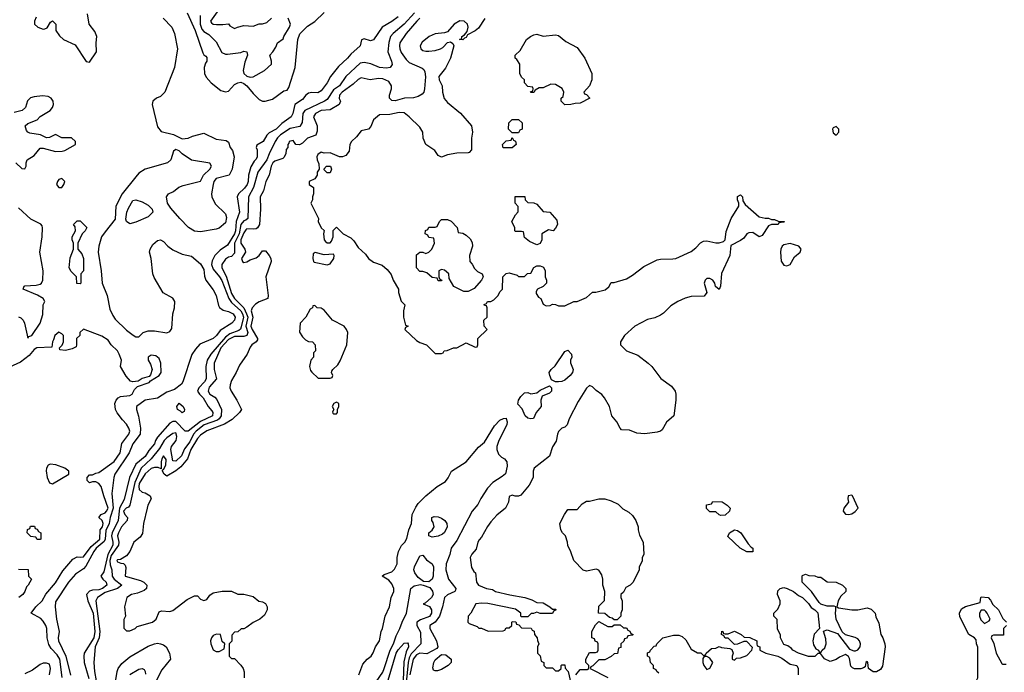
# Model space of a CAD drawing. Header units: inches. Extents: x 1793402 to 1900366, y 320852 to 470679.
# Tile 100 of 256: x 1873957 to 1880339, y 361025 to 365259. Entities that reach past the tile are written whole.
import ezdxf

# ---------------------------------------------------------------- set-up
doc = ezdxf.new("R2010")
doc.units = ezdxf.units.IN
doc.header["$MEASUREMENT"] = 0
doc.layers.add('B8376', color=7, linetype='Continuous')
doc.layers.add('B8386', color=7, linetype='Continuous')

msp = doc.modelspace()

# ---------------------------------------------------------------- linework, layer by layer
at = {"layer": 'B8376', "color": 4}
for points, elevation in [([(1875043.1, 365303.1), (1875093.6, 365190), (1875143.8, 365043.8), (1875150, 365031.3), (1875163.6, 365023.6), (1875170, 365014), (1875170.5, 364990), (1875162, 364978), (1875153.4, 364950), (1875155.5, 364910), (1875165.5, 364885.5), (1875197.3, 364850), (1875260.3, 364800.3), (1875290, 364790.4), (1875310, 364796.3), (1875350, 364839.3), (1875370, 364850.4), (1875390, 364853.7), (1875410, 364846), (1875430, 364830.4), (1875470, 364780.5), (1875510, 364740.7), (1875530, 364730.8), (1875549.1, 364730.9), (1875596.5, 364743.5), (1875670, 364798), (1875690, 364802), (1875701.2, 364818.8), (1875742, 364950), (1875759.7, 365130), (1875772.8, 365167.2), (1875822.3, 365217.7), (1875870, 365248.2), (1875930, 365306.8)], 184), ([(1875236, 365310), (1875194, 365250), (1875199.8, 365239.8), (1875210.6, 365230.6), (1875231.7, 365228.3), (1875272.9, 365227.1), (1875310, 365232), (1875319.6, 365219.6), (1875350, 365202), (1875368.9, 365211.1), (1875410, 365220.7), (1875470, 365217.3), (1875510, 365232.7), (1875530, 365233.4), (1875558, 365242), (1875589.2, 365270)], 192), ([(1874063.6, 365276.4), (1874054, 365250), (1874054, 365230), (1874074, 365210), (1874110, 365198), (1874120.4, 365199.6), (1874134.6, 365205.4), (1874156.4, 365243.6), (1874170, 365252), (1874191, 365230), (1874192, 365190), (1874215.3, 365155.3), (1874242, 365130), (1874316.2, 365096.2), (1874387.5, 364987.5), (1874410, 364984.7), (1874454, 365050), (1874452.3, 365110), (1874456.9, 365150), (1874443.3, 365183.3), (1874406.3, 365230), (1874396.9, 365296.9)], 176), ([(1874886, 365270), (1874942.8, 365210), (1874960.7, 365170), (1874979.3, 365070), (1874959.5, 364950), (1874897.4, 364790), (1874870, 364761.3), (1874844, 364750), (1874820.7, 364730), (1874816.3, 364710), (1874850, 364564.7), (1874873, 364533), (1874954.2, 364514.2), (1875010, 364486.8), (1875050, 364491), (1875076.5, 364503.5), (1875150, 364522.8), (1875230, 364484.4), (1875295.3, 364475.3), (1875310, 364464.7), (1875322, 364430), (1875336.3, 364410), (1875347.3, 364370), (1875333.4, 364290), (1875314.8, 364250), (1875230.7, 364229.3), (1875216, 364210), (1875210.8, 364190), (1875200.7, 364130), (1875202, 364110), (1875224.9, 364064.9), (1875290, 363999.1), (1875296.7, 363976.7), (1875290, 363942), (1875250, 363907.6), (1875230, 363899.5), (1875130, 363883.7), (1875090, 363886.6), (1875051.4, 363911.4), (1874994, 363970), (1874936.5, 364036.5), (1874914, 364070), (1874909.3, 364110), (1874922, 364130), (1874954.8, 364145.2), (1874987.6, 364172.4), (1875015.6, 364184.4), (1875129, 364211), (1875149, 364250), (1875189.3, 364290), (1875199.3, 364310), (1875189.3, 364329.3), (1875070, 364347.6), (1875009.7, 364389.7), (1874990, 364409.3), (1874970, 364417.2), (1874954.4, 364405.6), (1874936.4, 364350), (1874914, 364330), (1874770, 364289.4), (1874730, 364262.7), (1874710, 364239.3), (1874620.7, 364130), (1874580.7, 364050), (1874575.9, 363964.1), (1874510, 363884), (1874487.7, 363850), (1874470.5, 363789.5), (1874464.9, 363750), (1874485.5, 363630), (1874490.6, 363550), (1874523.8, 363470), (1874540.9, 363380.9), (1874559.8, 363339.8), (1874576.8, 363316.8), (1874650, 363246), (1874693, 363213), (1874710, 363202.8), (1874730, 363202.8), (1874757.2, 363230), (1874790, 363241.3), (1874830, 363240.4), (1874910, 363227.3), (1874930, 363236), (1874943.2, 363256.8), (1874949.6, 363350), (1874960.9, 363390), (1874962.7, 363430), (1874950, 363453.2), (1874886.6, 363486.6), (1874827.7, 363587.7), (1874819.5, 363610), (1874809.5, 363709.5), (1874799.3, 363750), (1874802.7, 363770), (1874820.1, 363799.9), (1874850, 363826.8), (1874870, 363830.8), (1874890, 363821), (1874917.3, 363790), (1874950, 363766), (1875010, 363737.1), (1875070, 363726), (1875130, 363675.6), (1875150, 363639.1), (1875154.4, 363594.4), (1875162.6, 363570), (1875210, 363506), (1875230, 363470.5), (1875245.5, 363405.5), (1875252.8, 363392.8), (1875275.1, 363375.1), (1875310, 363365.3), (1875341.1, 363350), (1875353.4, 363330), (1875348.9, 363310), (1875332.8, 363290), (1875257.1, 363242.9), (1875232.2, 363210), (1875210.3, 363190), (1875125.7, 363154.3), (1875097.5, 363122.5), (1875073.1, 363086.9), (1875014, 362910), (1875004.9, 362895.1), (1874959.8, 362860.2), (1874910, 362842.7), (1874850, 362802.9), (1874770, 362791.6), (1874714.8, 362750), (1874713.4, 362730), (1874726.9, 362686.9), (1874740.3, 362610), (1874737, 362570), (1874691.3, 362508.7), (1874666.7, 362450), (1874573.1, 362310), (1874566.7, 362290), (1874555.3, 362184.7), (1874562.6, 362090), (1874543.2, 362030), (1874536.2, 361990), (1874515, 361945), (1874510.6, 361890), (1874505, 361875), (1874453.6, 361830), (1874438.5, 361810), (1874386.1, 361713.9), (1874370, 361697.6), (1874318, 361662), (1874274, 361610), (1874190, 361482), (1874186.7, 361450), (1874196.4, 361370), (1874212.4, 361290), (1874206.4, 361250), (1874208.4, 361230), (1874255.6, 361130), (1874286.2, 361006.2)], 176), ([(1876410, 365277.2), (1876370, 365246.6), (1876306, 365210), (1876250, 365128.7), (1876230, 365122), (1876190, 365134), (1876171.6, 365128.4), (1876164.7, 365090), (1876103.4, 365036.6), (1876082.8, 365010), (1876024.4, 364955.6), (1875970.7, 364890), (1875950.7, 364850), (1875910, 364797.2), (1875890, 364783.7), (1875850, 364786.3), (1875830, 364781.7), (1875812.4, 364770), (1875790, 364740.7), (1875741, 364710), (1875727.3, 364650), (1875717.3, 364630), (1875655.1, 364584.9), (1875618.8, 364550), (1875574.4, 364525.6), (1875558.8, 364510), (1875536, 364470), (1875494.4, 364445.6), (1875490.7, 364430), (1875495.6, 364415.6), (1875496.4, 364370), (1875490, 364354), (1875477.5, 364342.5), (1875455.6, 364304.4), (1875440.2, 364250), (1875438.5, 364210), (1875431.5, 364190), (1875414.8, 364165.2), (1875375.5, 364130), (1875366, 364110), (1875382.2, 364010), (1875359.4, 363950), (1875355.5, 363890), (1875350.2, 363870), (1875303.9, 363796.1), (1875256.7, 363763.3), (1875222.4, 363730), (1875204.7, 363695.3), (1875200.8, 363670), (1875210, 363640.4), (1875251.5, 363591.5), (1875266.6, 363566.6), (1875312, 363450), (1875330, 363425), (1875390, 363371.1), (1875402.2, 363350), (1875407, 363330), (1875392.9, 363267.1), (1875388, 363252), (1875377.4, 363242.6), (1875319, 363221), (1875290, 363199), (1875195.6, 363090), (1875171.5, 363050), (1875162.8, 363010), (1875164.9, 362930), (1875154, 362910), (1875117.1, 362870), (1875108.8, 362850), (1875121.6, 362830), (1875146.9, 362806.9), (1875178.4, 362750), (1875201.8, 362721.8), (1875208.5, 362710), (1875206.4, 362690), (1875130, 362652.8), (1875050, 362589.6), (1875030, 362589.4), (1874970, 362651.5), (1874950, 362652.5), (1874930, 362642), (1874850.3, 362550), (1874837.4, 362530), (1874830, 362507), (1874794.7, 362465.3), (1874770, 362426), (1874710, 362375.1), (1874669, 362290), (1874633.5, 362146.5), (1874603.6, 362090), (1874595.2, 362010), (1874555.5, 361930), (1874553.1, 361910), (1874561.4, 361870), (1874559.8, 361850), (1874527.4, 361790), (1874502.4, 361677.6), (1874483, 361650), (1874495.5, 361630), (1874517.1, 361610), (1874521.6, 361590), (1874493.7, 361570), (1874470, 361560.7), (1874430, 361557.8), (1874410, 361550.9), (1874390.3, 361530), (1874398, 361490), (1874434.1, 361410), (1874444.8, 361290), (1874438.2, 361250), (1874375.5, 361150), (1874372.2, 361130), (1874375.6, 361090), (1874405.5, 360985.5)], 184), ([(1876516.7, 365303.3), (1876450, 365231.1), (1876377.1, 365170), (1876361.1, 365150), (1876350.4, 365110.4), (1876342.4, 365050), (1876367.7, 364990), (1876370.4, 364969.6), (1876358, 364950), (1876334.9, 364945.1), (1876290, 364949.7), (1876232.4, 364972.4), (1876190, 364982.4), (1876162.9, 364977.1), (1876070.5, 364890), (1876030.4, 364830), (1875990, 364804.2), (1875950, 364741.6), (1875933.4, 364730), (1875804.9, 364670), (1875791.8, 364650), (1875788.7, 364591.3), (1875773.7, 364566.3), (1875710, 364552.6), (1875648.2, 364511.8), (1875627.4, 364492.6), (1875612.3, 364470), (1875573, 364390), (1875558.9, 364350), (1875500.5, 364270), (1875473.1, 364170), (1875440.3, 364110), (1875434.9, 363970), (1875422.4, 363957.6), (1875410, 363953.6), (1875389.5, 363930.5), (1875379.8, 363870), (1875348.6, 363810), (1875350, 363744), (1875330, 363722.7), (1875310, 363718), (1875290, 363706), (1875266.7, 363670), (1875267, 363650), (1875295.1, 363595.1), (1875330, 363483.1), (1875350.2, 363450), (1875410.2, 363390.2), (1875428.1, 363350), (1875434.8, 363330), (1875423.2, 363270), (1875436.2, 363230), (1875430, 363209.7), (1875410, 363203.1), (1875350, 363204.5), (1875310, 363184.2), (1875260.6, 363130), (1875217, 363030), (1875217, 362990), (1875231.7, 362930), (1875184.3, 362875.7), (1875178.6, 362850), (1875190.2, 362830.2), (1875222, 362810), (1875234.3, 362794.3), (1875264.2, 362730), (1875263.2, 362690), (1875250.3, 362670), (1875238.4, 362661.6), (1875152.4, 362630), (1875100.3, 362590), (1875084.5, 362570), (1875058.9, 362521.1), (1875024.2, 362475.8), (1875006.3, 362430), (1874970, 362394.7), (1874950, 362398), (1874937.2, 362470), (1874941.1, 362490), (1874972.1, 362530), (1874975.8, 362555.8), (1874970, 362579), (1874950, 362575.1), (1874910, 362547.3), (1874894.4, 362530), (1874863.2, 362476.8), (1874810.2, 362409.8), (1874745.3, 362350), (1874702.3, 362257.7), (1874670.5, 362109.5), (1874663, 362097), (1874647.3, 362090), (1874629.2, 362070), (1874638.4, 362050), (1874654.8, 362030), (1874654, 362010), (1874617.7, 361970), (1874597.6, 361930), (1874590.4, 361910), (1874600.2, 361870), (1874597.4, 361850), (1874550, 361782.6), (1874540.8, 361750), (1874542.5, 361722.5), (1874555.2, 361690), (1874557.4, 361650), (1874568.7, 361628.7), (1874619.1, 361590), (1874590.6, 361570), (1874510, 361543.1), (1874462, 361510), (1874450.7, 361490), (1874476.2, 361290), (1874471.1, 361248.9), (1874446.2, 361190), (1874437, 361090), (1874442.3, 361030), (1874453.7, 360970)], 188), ([(1876550.7, 365270), (1876530.7, 365250), (1876462, 365170), (1876422, 365110), (1876418, 365090), (1876420.5, 365070), (1876430, 365046), (1876461.1, 365001.1), (1876482.5, 364982.5), (1876565.4, 364945.4), (1876576, 364936), (1876582, 364922), (1876588.1, 364888.1), (1876581.6, 364810), (1876576.3, 364790), (1876564.9, 364775.1), (1876539.9, 364760.1), (1876510, 364751.6), (1876450.3, 364749.7), (1876390, 364732.7), (1876370, 364734), (1876354, 364750), (1876353.2, 364770), (1876367, 364810), (1876367, 364830), (1876350, 364858), (1876310, 364875.6), (1876282.8, 364877.2), (1876229.5, 364869.5), (1876170, 364882.7), (1876150, 364872.3), (1876118.9, 364841.1), (1876046.7, 364790), (1876030.4, 364770), (1876028.7, 364748.7), (1876037.3, 364730), (1876026.8, 364710), (1875970, 364674.5), (1875910, 364671.1), (1875874, 364650), (1875862, 364630), (1875884.9, 364570), (1875884.9, 364535.1), (1875876, 364510), (1875822.8, 364490), (1875790, 364457.2), (1875770, 364446.6), (1875746, 364450), (1875730, 364475.3), (1875704.7, 364470), (1875702, 364458), (1875694, 364450), (1875694, 364430), (1875683.6, 364416.4), (1875682, 364390), (1875670, 364365.2), (1875661.6, 364358.4), (1875610, 364341.1), (1875598, 364330), (1875587.6, 364310), (1875574.9, 364250), (1875552.7, 364210), (1875536.4, 364150), (1875514.9, 364110), (1875518, 364030), (1875512.2, 363930), (1875499.3, 363910), (1875490, 363903.5), (1875470, 363899.7), (1875430, 363901.7), (1875423.4, 363896.6), (1875410, 363877), (1875390.2, 363830), (1875391.2, 363810), (1875415.5, 363770), (1875420.3, 363750), (1875394.9, 363710), (1875400.5, 363690), (1875410, 363684.6), (1875430, 363688.7), (1875450, 363701.3), (1875490, 363713.4), (1875509.6, 363730), (1875530, 363760.5), (1875540.7, 363760.7), (1875550, 363760.7), (1875574, 363730), (1875584, 363710), (1875586.8, 363690), (1875553.4, 363590), (1875567.7, 363470), (1875566, 363450), (1875510, 363429.7), (1875486.3, 363413.7), (1875463.1, 363390), (1875457.4, 363370), (1875469.2, 363330), (1875456.2, 363270), (1875462.9, 363250), (1875499.3, 363190), (1875497.6, 363182.4), (1875490.8, 363170), (1875461, 363150), (1875450, 363135.3), (1875431.3, 363090), (1875382, 363018), (1875361, 362970), (1875330, 362918), (1875321, 362890), (1875318.8, 362870), (1875326.8, 362850), (1875364.7, 362790), (1875394, 362730), (1875382, 362710), (1875334.9, 362665.1), (1875284.5, 362635.5), (1875170, 362591.1), (1875130, 362563), (1875110, 362541.6), (1875066.3, 362470), (1875045.7, 362410), (1875001.3, 362358.7), (1874970, 362331.5), (1874910, 362297.2), (1874894, 362310), (1874882, 362330), (1874882, 362338), (1874890, 362342), (1874905.2, 362370), (1874906.6, 362406.6), (1874890, 362429.2), (1874878, 362410), (1874873, 362390), (1874874, 362346), (1874854.6, 362354.6), (1874830, 362354), (1874810, 362347.8), (1874770, 362313.3), (1874731.9, 362250), (1874728.6, 362230), (1874732, 362212), (1874750, 362193.8), (1874770, 362188.7), (1874803, 362170), (1874808.2, 362150), (1874788, 362110), (1874783, 362090), (1874759.5, 361990), (1874753.4, 361926.6), (1874738, 361902), (1874696, 361870), (1874670.5, 361809.5), (1874650, 361782), (1874610, 361758), (1874590, 361755.3), (1874587.7, 361750), (1874590, 361742), (1874612.7, 361732.7), (1874630, 361732), (1874639.8, 361719.8), (1874645.4, 361705.4), (1874640.7, 361650), (1874740.9, 361620.9), (1874761, 361610), (1874781, 361590), (1874778, 361570), (1874762.8, 361557.2), (1874720.7, 361539.3), (1874682, 361530), (1874651.3, 361510), (1874636, 361450), (1874642, 361390), (1874632.7, 361367.3), (1874632, 361350), (1874632.7, 361312.7), (1874650, 361294), (1874670, 361294), (1874706, 361310), (1874718, 361322), (1874818, 361350), (1874842, 361370), (1874862, 361418), (1874876.4, 361423.6), (1874930, 361421), (1874950, 361426.8), (1875043.2, 361496.8), (1875090, 361521), (1875110, 361521), (1875130, 361501), (1875150, 361490.8), (1875170, 361498.8), (1875190, 361526), (1875210, 361541), (1875270, 361551), (1875330, 361551), (1875371.6, 361531.6), (1875410, 361531.3), (1875470, 361518), (1875506.4, 361486.4), (1875530, 361482), (1875551.3, 361471.3), (1875562, 361450), (1875562, 361430), (1875543.6, 361396.4), (1875514, 361370), (1875470, 361348), (1875430, 361318), (1875410, 361308), (1875392.7, 361307.3), (1875370, 361288), (1875350, 361286), (1875332.7, 361267.3), (1875331.6, 361228.4), (1875314, 361210), (1875314, 361130), (1875330, 361114), (1875350, 361114), (1875390, 361072), (1875404.7, 361050), (1875411.6, 361028.4), (1875412, 360990)], 192), ([(1875126, 365286), (1875126.5, 365230), (1875137.6, 365197.6), (1875150, 365183.7), (1875182.9, 365162.9), (1875230, 365115.5), (1875267, 365047), (1875290, 365035.3), (1875304.4, 365035.6), (1875390, 365046.8), (1875410, 365054.8), (1875430, 365051.3), (1875434, 365030), (1875416.7, 364983.3), (1875405.7, 364930), (1875410.4, 364910), (1875430, 364892.2), (1875450, 364887), (1875471.3, 364888.7), (1875544, 364930), (1875588.7, 364970), (1875588.7, 364990), (1875578, 365030), (1875598, 365050), (1875618, 365082), (1875628.7, 365110), (1875664.7, 365135.3), (1875669.2, 365150), (1875706.6, 365210), (1875712.3, 365230), (1875697, 365270)], 188), ([(1876972.2, 365267.8), (1876930, 365204.5), (1876910, 365187), (1876859.6, 365160.4), (1876850, 365144), (1876839.6, 365140.4), (1876830, 365129), (1876808, 365130), (1876822, 365138), (1876822, 365150), (1876839.3, 365160.7), (1876856.5, 365183.5), (1876863.6, 365210), (1876860.5, 365230), (1876837.2, 365250), (1876810, 365251), (1876772.2, 365230), (1876730, 365181.2), (1876710, 365174.5), (1876650, 365167), (1876611, 365150), (1876565.8, 365114.2), (1876552.7, 365090), (1876558, 365070), (1876570, 365060.4), (1876590, 365054), (1876610, 365055.3), (1876650, 365059.5), (1876684, 365070), (1876700.1, 365079.9), (1876730, 365111), (1876750, 365116), (1876765.4, 365105.4), (1876771, 365090), (1876750.3, 365009.7), (1876716, 364944), (1876674.8, 364890), (1876676, 364870), (1876694.8, 364830), (1876697.3, 364790), (1876708.3, 364748.3), (1876730, 364721), (1876813.2, 364653.2), (1876884.7, 364570), (1876892, 364530), (1876884.7, 364490), (1876884.7, 364415.3), (1876870, 364398), (1876863.6, 364396.4), (1876790, 364394), (1876730, 364382), (1876690, 364368), (1876670, 364378), (1876648, 364410), (1876588.7, 364450), (1876573.2, 364490), (1876569, 364530), (1876550, 364562), (1876482, 364630), (1876450, 364654), (1876416.5, 364656.5), (1876356.8, 364643.2), (1876290, 364642), (1876251, 364610), (1876233.2, 364566.8), (1876218, 364550), (1876170, 364537.2), (1876140.3, 364499.7), (1876107.7, 364470), (1876096.3, 364450), (1876093.4, 364406.6), (1876070, 364379), (1876050, 364368.7), (1876030, 364368.7), (1875970, 364395.1), (1875930, 364394), (1875910, 364399.3), (1875890, 364385.2), (1875882.4, 364370), (1875884.4, 364350), (1875896, 364324), (1875898, 364290), (1875886, 364270), (1875886, 364250), (1875870, 364226), (1875834, 364210), (1875834, 364190), (1875862, 364170), (1875862, 364130), (1875854, 364110), (1875854, 364090), (1875844.7, 364070), (1875894, 363970), (1875892, 363950), (1875912, 363910), (1875931, 363891), (1875926.8, 363870), (1875931.3, 363830), (1875939.8, 363819.8), (1875950, 363811.3), (1875970, 363811.3), (1875978.6, 363821.4), (1875988.7, 363850), (1875988.4, 363891.6), (1876010, 363914), (1876054, 363870), (1876103.6, 363843.6), (1876123.6, 363823.6), (1876150, 363782), (1876198, 363738), (1876218.8, 363710), (1876250, 363685.5), (1876307.3, 363667.3), (1876338.8, 363638.8), (1876365.4, 363605.4), (1876378, 363570), (1876411.3, 363510), (1876411.3, 363490), (1876430, 363434), (1876454, 363410), (1876444.7, 363370), (1876444.7, 363330), (1876458, 363278), (1876474, 363270), (1876458, 363262), (1876454, 363250), (1876530, 363178), (1876550, 363164.7), (1876594, 363150), (1876650, 363094), (1876690, 363094), (1876702, 363098), (1876708.4, 363111.6), (1876727.3, 363112.7), (1876768.9, 363131.1), (1876790, 363131.3), (1876850, 363162), (1876910, 363134), (1876922, 363138), (1876926, 363150), (1876926, 363190), (1876986, 363250), (1876968, 363270), (1876966, 363310), (1876986, 363330), (1876986, 363390), (1876982, 363402), (1876970, 363406), (1876968.4, 363411.6), (1876982, 363418), (1876988.4, 363431.6), (1877010, 363432), (1877030, 363442), (1877058, 363470), (1877070, 363494), (1877086, 363510), (1877088.4, 363591.6), (1877110, 363612), (1877130, 363618), (1877182, 363602), (1877190, 363594), (1877230, 363594), (1877248.4, 363611.6), (1877270, 363614), (1877288.9, 363651.1), (1877310, 363662), (1877330, 363662), (1877352.7, 363652.7), (1877362, 363630), (1877362, 363590), (1877372, 363570), (1877371.3, 363550), (1877350, 363528), (1877314, 363510), (1877303.6, 363496.4), (1877303.6, 363483.6), (1877319.6, 363459.6), (1877334, 363450), (1877350, 363414), (1877370, 363402), (1877394.6, 363405.4), (1877410, 363414), (1877430, 363412), (1877450, 363402), (1877490, 363402), (1877548.4, 363431.6), (1877570, 363432), (1877630, 363458), (1877670, 363491.3), (1877692, 363492), (1877752.9, 363507.1), (1877774.6, 363525.4), (1877790, 363554), (1877810, 363554), (1877890, 363578.8), (1877930, 363602.8), (1878001.5, 363658.5), (1878090, 363701), (1878110, 363706), (1878190, 363706.8), (1878210, 363711), (1878310, 363756), (1878340.2, 363779.8), (1878370, 363812), (1878390, 363822), (1878410, 363824.7), (1878470, 363811), (1878490, 363811), (1878519.3, 363820.7), (1878529.1, 363830.9), (1878535.5, 363884.5), (1878569.3, 363970), (1878618, 364050), (1878618, 364070), (1878609.5, 364089.5), (1878610, 364112), (1878630, 364122), (1878642, 364110), (1878643.6, 364083.6), (1878659.6, 364059.6), (1878750, 363981), (1878788.9, 363971.1), (1878810.9, 363970.9), (1878830, 363962), (1878850, 363962), (1878872.7, 363952.7), (1878914, 363950), (1878910, 363946), (1878878, 363942), (1878874, 363930), (1878830, 363929.5), (1878810, 363922.7), (1878770, 363858.4), (1878750, 363849.6), (1878710, 363877.6), (1878683.6, 363876.4), (1878670, 363869.5), (1878650, 363842.7), (1878630, 363826), (1878566, 363794), (1878560.7, 363730), (1878506.6, 363613.4), (1878498.8, 363530), (1878490, 363509), (1878467.5, 363527.5), (1878462, 363550), (1878449.2, 363570), (1878430, 363580.7), (1878410, 363580.9), (1878399.1, 363570), (1878394.4, 363550), (1878410.7, 363490), (1878393.7, 363466.3), (1878310, 363464), (1878270, 363453.2), (1878222, 363430), (1878178, 363402), (1878130, 363355.3), (1878110, 363342), (1878074, 363326), (1878025.8, 363314.2), (1877944.7, 363270), (1877878, 363210), (1877852, 363170), (1877852, 363150), (1877890, 363112), (1877963.5, 363083.5), (1878030, 363030.7), (1878054, 363010), (1878112.3, 362932.3), (1878181.4, 362881.4), (1878206, 362850), (1878211, 362830), (1878211, 362790), (1878196, 362690), (1878150, 362648.7), (1878122, 362598), (1878110.7, 362589.3), (1878090, 362584), (1878010, 362573.2), (1877956.4, 362576.4), (1877910, 362595.3), (1877858, 362598), (1877848.4, 362608.4), (1877828, 362650), (1877795.3, 362690), (1877779, 362750), (1877746.8, 362806.8), (1877730, 362828.7), (1877693.6, 362853.6), (1877670, 362878), (1877650, 362886), (1877630, 362868), (1877576.8, 362783.2), (1877518, 362670), (1877504.7, 362630), (1877490, 362615.3), (1877470, 362609), (1877450, 362588.7), (1877442, 362570), (1877434.8, 362525.2), (1877410, 362488), (1877390, 362428), (1877291.3, 362350), (1877286, 362330), (1877286, 362290), (1877259.8, 362240.2), (1877205.4, 362174.6), (1877190, 362168.7), (1877168.7, 362168.7), (1877150, 362175.3), (1877130, 362166), (1877124.7, 362130), (1877106, 362090), (1877050, 362044), (1877010, 362002), (1876988.2, 361971.8), (1876950, 361902), (1876934.4, 361885.6), (1876926, 361870), (1876915.3, 361824.7), (1876887.5, 361792.5), (1876876, 361770), (1876885.4, 361705.4), (1876899.6, 361679.6), (1876912, 361670), (1876918, 361610), (1876931.3, 361590), (1876982, 361570), (1877022, 361562), (1877042, 361550), (1877132.9, 361527.1), (1877230.5, 361510.5), (1877275.5, 361495.5), (1877310, 361478), (1877350, 361476), (1877394, 361450), (1877410, 361434), (1877430, 361434), (1877434, 361430), (1877418, 361422), (1877410, 361406), (1877330, 361408), (1877310, 361415.3), (1877287.3, 361407.3), (1877272.7, 361407.3), (1877250, 361386), (1877210, 361386), (1877206, 361390), (1877206, 361410), (1877170, 361434), (1876991.3, 361471.3), (1876950, 361473.6), (1876914, 361470), (1876882, 361410), (1876864.7, 361390), (1876862, 361350), (1876870, 361342), (1876922, 361322), (1876932.7, 361312.7), (1876950, 361312), (1876992.7, 361292.7), (1877090, 361294), (1877102, 361298), (1877110, 361314), (1877130, 361314), (1877146, 361330), (1877146, 361350), (1877150, 361354), (1877172.7, 361352.7), (1877178, 361338), (1877192.7, 361332.7), (1877210, 361314), (1877272.7, 361312.7), (1877278, 361298), (1877292.7, 361292.7), (1877294, 361270), (1877312, 361250), (1877312.7, 361232.7), (1877322, 361210), (1877314, 361190), (1877314, 361150), (1877331.6, 361131.6), (1877338, 361098), (1877354, 361090), (1877354, 361070), (1877370, 361054), (1877410, 361054), (1877430, 361034), (1877450, 361034), (1877466, 361050), (1877466, 361070), (1877470, 361074), (1877490, 361074), (1877492.7, 361052.7), (1877511.3, 361030), (1877530, 360954)], 196), ([(1873931.6, 364331.6), (1873970, 364294), (1873990, 364292), (1873999, 364310), (1873998, 364330), (1874006, 364350), (1874050, 364378.8), (1874090, 364426), (1874110, 364426.8), (1874190, 364404), (1874232.9, 364407.1), (1874248.9, 364411.1), (1874318, 364450), (1874318, 364470), (1874293.2, 364493.2), (1874230, 364493.2), (1874190, 364515.3), (1874150, 364494), (1874130, 364493.2), (1874091.4, 364511.4), (1874023.3, 364523.3), (1874009.3, 364529.3), (1874000.9, 364540.9), (1873993.2, 364570), (1874010, 364586.8), (1874069.2, 364610), (1874090, 364630.7), (1874154, 364670), (1874169.2, 364690), (1874177.2, 364710), (1874174, 364730), (1874162, 364750), (1874142, 364762), (1874105.6, 364765.6), (1874050, 364759.5), (1874028, 364752), (1874008, 364732), (1873994.9, 364690), (1873974, 364670), (1873922, 364658)], 176), ([(1873950, 363330.6), (1873964.5, 363324.5), (1873978.8, 363310), (1873987.7, 363290), (1874010, 363194), (1874016.4, 363203.6), (1874035.3, 363210), (1874088.9, 363291.1), (1874107.3, 363347.3), (1874109, 363410), (1874119, 363430), (1874109, 363450), (1874072.6, 363472.6), (1873979, 363510), (1873985.2, 363530), (1873990, 363532), (1874063.8, 363536.2), (1874090, 363543), (1874099.3, 363550), (1874107, 363570), (1874109.5, 363630), (1874087.3, 363750), (1874102.4, 363850), (1874105.6, 363910), (1874102, 363922), (1874093.6, 363933.6), (1874030, 363964.7), (1873950, 364037.7)], 176), ([(1874231.5, 360991.5), (1874216.9, 361110), (1874199.3, 361139.3), (1874160.7, 361180.7), (1874146.1, 361206.1), (1874135.6, 361250), (1874132.2, 361310), (1874125.5, 361330), (1874110, 361358), (1874094.4, 361374.4), (1874032, 361410), (1874061, 361450), (1874102.8, 361490), (1874126.6, 361533.4), (1874190, 361606), (1874236.7, 361683.3), (1874301.1, 361758.9), (1874330, 361774.5), (1874350, 361771.8), (1874370, 361775.6), (1874419.2, 361840.8), (1874476.9, 361890), (1874479.5, 361950), (1874492.7, 361970), (1874497.1, 361990), (1874490.5, 362010.5), (1874471, 362030), (1874486, 362050), (1874510, 362060.9), (1874519.1, 362070), (1874530, 362091.3), (1874501.6, 362170), (1874486, 362230), (1874470, 362251.3), (1874450, 362262), (1874430, 362262), (1874410, 362254), (1874394, 362270), (1874394, 362290), (1874410, 362306), (1874430, 362306), (1874450, 362318), (1874470, 362322), (1874570, 362392.7), (1874607.3, 362450), (1874618, 362510), (1874663.8, 362570), (1874670.4, 362590), (1874664.9, 362610), (1874650, 362634.8), (1874622.4, 362662.4), (1874588.1, 362708.1), (1874577.3, 362730), (1874573.4, 362770), (1874582, 362790), (1874594.4, 362805.6), (1874610, 362815.1), (1874670, 362820.9), (1874686, 362830), (1874700.7, 362859.3), (1874719.6, 362880.4), (1874795.3, 362904.7), (1874804.7, 362915.3), (1874862, 362950), (1874874, 362970), (1874872, 363030), (1874862, 363062), (1874839.6, 363079.6), (1874810, 363082), (1874789.2, 363070), (1874789.2, 363050), (1874804.1, 363024.1), (1874815.3, 362990), (1874804, 362956), (1874795.3, 362944.7), (1874750, 362930.7), (1874725.6, 362914.4), (1874690, 362910.8), (1874674.8, 362914.8), (1874647.5, 362947.5), (1874611, 363010), (1874616, 363050), (1874602.8, 363090), (1874590.4, 363110.4), (1874550.7, 363150), (1874530, 363181), (1874490, 363206.8), (1874370, 363251.3), (1874346, 363230), (1874346, 363210), (1874326, 363190), (1874326, 363150), (1874322, 363138), (1874296.4, 363123.6), (1874254, 363114), (1874218, 363118), (1874214, 363130), (1874232, 363148), (1874242, 363170), (1874242, 363210), (1874230, 363222), (1874210, 363231), (1874184, 363210), (1874177.2, 363182.8), (1874168.7, 363168.7), (1874166, 363134), (1874068.7, 363130), (1874050, 363118.8), (1874018.9, 363081.1), (1873962, 363038), (1873890, 363004.7)], 172), ([(1876155.3, 361010), (1876182, 361078), (1876210, 361111.3), (1876235.3, 361130), (1876249.1, 361150.9), (1876264, 361190), (1876289, 361230), (1876299, 361290), (1876309, 361310), (1876325.2, 361390), (1876353.2, 361450), (1876365.2, 361510), (1876381.2, 361550), (1876381.2, 361570), (1876370, 361599), (1876350, 361624), (1876306, 361650), (1876320.4, 361659.6), (1876370, 361678), (1876385.6, 361694.4), (1876404, 361730), (1876404, 361770), (1876412.7, 361810), (1876431.9, 361848.1), (1876453.2, 361870), (1876466.8, 361893.2), (1876479.3, 361950), (1876496, 361990), (1876501.2, 362050), (1876524.1, 362095.9), (1876540.1, 362119.9), (1876590, 362171), (1876664, 362230), (1876715.9, 362264.1), (1876733.8, 362286.2), (1876756, 362330), (1876852, 362390), (1876930, 362486.8), (1876970, 362518), (1877034.8, 362625.2), (1877070, 362662), (1877092.7, 362672.7), (1877110, 362674), (1877111.1, 362671.1), (1877116, 362650), (1877114, 362630), (1877063.1, 362530), (1877050.4, 362490), (1877050.4, 362470), (1877061.2, 362441.2), (1877080.6, 362420.6), (1877098.8, 362410), (1877114.4, 362390), (1877116.3, 362363.7), (1877106.4, 362313.6), (1877085.2, 362294.8), (1877023, 362257), (1876990, 362219), (1876946.2, 362153.8), (1876925.8, 362114.2), (1876890.7, 362070), (1876790, 361881.2), (1876754, 361830), (1876744, 361790), (1876720.4, 361730), (1876719.3, 361690), (1876737.3, 361630), (1876784, 361570), (1876782, 361558), (1876778, 361550), (1876730, 361527.6), (1876710.4, 361510), (1876697.8, 361450), (1876677.8, 361390), (1876650, 361351.3), (1876614.8, 361330), (1876615.5, 361310), (1876658.4, 361230), (1876666.8, 361190), (1876661, 361179), (1876595.2, 361144.8), (1876550, 361149.7), (1876530, 361139.7), (1876507.1, 361110), (1876485.9, 361010)], 192), ([(1873950, 361694), (1874012.7, 361692.7), (1874014, 361650), (1874034, 361630), (1874012, 361590), (1874001, 361579), (1873991, 361550), (1873978, 361530), (1873952, 361510)], 168), ([(1876243.7, 360930), (1876310, 361027.3), (1876320.4, 361050), (1876358.3, 361170), (1876379.7, 361210), (1876397.4, 361262.6), (1876422, 361310), (1876435.1, 361350), (1876463.7, 361410), (1876491.9, 361568.1), (1876513.8, 361586.2), (1876555.3, 361595.3), (1876571.6, 361591.6), (1876614.6, 361574.6), (1876631.8, 361551.8), (1876636.4, 361530), (1876626.8, 361510), (1876585.2, 361474.8), (1876572, 361470), (1876612.2, 361452.2), (1876626.4, 361430), (1876627, 361410), (1876612.8, 361387.2), (1876554.6, 361365.4), (1876532.2, 361350), (1876530.3, 361330), (1876554, 361286), (1876557.6, 361210), (1876494.8, 361145.2), (1876481.5, 361118.5), (1876474.4, 361090), (1876462.8, 360957.2)], 188), ([(1877562, 361010), (1877590, 361044.7), (1877635.3, 361044.7), (1877646, 361050), (1877646, 361070), (1877626, 361090), (1877626, 361110), (1877650, 361154), (1877690, 361154), (1877702, 361158), (1877706, 361170), (1877706, 361210), (1877702, 361222), (1877687.3, 361227.3), (1877682, 361242), (1877666, 361250), (1877666, 361290), (1877690, 361334), (1877710, 361354), (1877770, 361322), (1877796.4, 361323.6), (1877810, 361334), (1877850, 361334), (1877870, 361314), (1877890, 361314), (1877898, 361298), (1877912.7, 361292.7), (1877918, 361278), (1877934, 361270), (1877930, 361266), (1877898, 361262), (1877892.7, 361247.3), (1877878, 361242), (1877872.7, 361227.3), (1877854, 361210), (1877852.7, 361187.3), (1877838, 361182), (1877832.7, 361147.3), (1877810, 361146), (1877791.6, 361128.4), (1877750, 361106), (1877710, 361106), (1877672.7, 361067.3), (1877658, 361062), (1877654, 361050), (1877770, 360991.3)], 196), ([(1878100.4, 361020.4), (1878086, 361030), (1878082, 361042), (1878066, 361050), (1878066, 361070), (1878046, 361090), (1878042, 361122), (1878026, 361130), (1878027.3, 361152.7), (1878042, 361158), (1878046, 361170), (1878070, 361194), (1878082, 361198), (1878086, 361210), (1878126, 361250), (1878194.6, 361265.4), (1878230, 361266), (1878250, 361258), (1878275.2, 361235.2), (1878310, 361176), (1878350, 361152), (1878371.6, 361151.6), (1878390, 361134), (1878402, 361138), (1878406, 361150), (1878440.4, 361179.6), (1878470, 361182), (1878490, 361192), (1878505.4, 361185.4), (1878559.6, 361179.6), (1878572.7, 361172.7), (1878582, 361150), (1878574, 361130), (1878574, 361110), (1878590, 361104.7), (1878603.1, 361116.9), (1878630, 361118.8), (1878670, 361134.8), (1878702, 361170), (1878706, 361186), (1878670, 361226), (1878650, 361226), (1878610, 361208), (1878590, 361206), (1878550, 361246), (1878530, 361246), (1878522, 361262), (1878506, 361270), (1878508.4, 361291.6), (1878514, 361290), (1878518, 361278), (1878530, 361274), (1878550, 361274), (1878590, 361291.3), (1878634, 361270), (1878652.7, 361252.7), (1878690, 361252), (1878734, 361230), (1878734, 361210), (1878738, 361198), (1878754, 361190), (1878754, 361170), (1878794, 361150), (1878871, 361131), (1878897.3, 361117.3), (1878950, 361078), (1878994, 361070), (1879002, 361050), (1879002, 361010)], 196), ([(1874575.1, 360950), (1874588.2, 361030), (1874596.3, 361050), (1874618, 361082), (1874670, 361125.5), (1874790, 361194), (1874830, 361210.7), (1874850, 361214), (1874870.5, 361210.5), (1874890, 361202.8), (1874906, 361190), (1874927.3, 361150), (1874934.8, 361110), (1874877.6, 361042.4), (1874841.3, 360970)], 188), ([(1876345.5, 360974.5), (1876397.7, 361150), (1876410, 361172.2), (1876450, 361214), (1876470, 361216), (1876476, 361210), (1876476.3, 361190), (1876462.7, 361157.3), (1876447.3, 361092.7), (1876443.5, 360970)], 184), ([(1874150, 361008), (1874157.3, 361050), (1874150, 361078), (1874130, 361084.7), (1874110, 361084.7), (1874090, 361076), (1874040.2, 361039.8), (1873990, 361014.8)], 168), ([(1874670, 361010.8), (1874730, 361046), (1874750, 361050.8), (1874762.8, 361042.8), (1874770.6, 361030.6), (1874773.4, 361013.4)], 184)]:
    msp.add_lwpolyline(points, dxfattribs=dict(at, elevation=elevation))
for points, elevation in [([(1877350, 365151.3), (1877430, 365161), (1877450, 365156), (1877496.9, 365116.9), (1877570, 365078), (1877621, 365010), (1877666, 364910), (1877666, 364890), (1877664.7, 364870), (1877650.9, 364829.1), (1877614, 364790), (1877618, 364778), (1877630, 364774), (1877652, 364750), (1877590, 364718), (1877556.4, 364716.4), (1877530, 364709), (1877490, 364706), (1877466, 364730), (1877466, 364750), (1877479, 364761), (1877484, 364790), (1877473.8, 364813.8), (1877430, 364839.3), (1877399.6, 364840.4), (1877350, 364818), (1877323.6, 364816.4), (1877298, 364802), (1877290, 364786), (1877270, 364786), (1877268, 364792), (1877282, 364798), (1877286, 364810), (1877282, 364822), (1877250, 364826), (1877228.7, 364850), (1877228, 364868), (1877210, 364886), (1877198, 364910), (1877198, 364970), (1877180.4, 365000.4), (1877168.7, 365010), (1877168, 365030), (1877200.4, 365059.6), (1877242, 365130), (1877268, 365150), (1877290, 365161), (1877310, 365164.7)], 196), ([(1877150, 364526), (1877126, 364550), (1877128, 364590), (1877150, 364611.3), (1877190, 364612), (1877214, 364590), (1877214, 364550), (1877198, 364542), (1877190, 364526)], 196), ([(1879250, 364567), (1879230, 364558), (1879226, 364550), (1879230, 364524.9), (1879250, 364510.5), (1879267.3, 364530), (1879267, 364550)], 204), ([(1877090, 364428), (1877086, 364450), (1877110, 364474), (1877142, 364478), (1877150, 364494), (1877158, 364478), (1877171.6, 364471.6), (1877174, 364450), (1877150, 364428)], 196), ([(1875950, 364266), (1875930, 364286), (1875928, 364290), (1875946, 364310), (1875972, 364310), (1875978, 364290), (1875970, 364266)], 196), ([(1874230, 364228.7), (1874210, 364222), (1874201, 364210), (1874196, 364190), (1874210, 364171.3), (1874230, 364171.3), (1874244, 364190), (1874248.7, 364210)], 176), ([(1877414, 363890), (1877383.6, 363896.4), (1877342, 363870), (1877342, 363830), (1877330, 363808), (1877310, 363798), (1877260.4, 363820.4), (1877230, 363846), (1877222, 363882), (1877210, 363886), (1877170, 363886), (1877166, 363890), (1877166, 363910), (1877148, 363950), (1877170, 363994), (1877187.3, 364012.7), (1877188, 364030), (1877187.3, 364047.3), (1877168, 364070), (1877168.7, 364111.3), (1877231.6, 364111.6), (1877234, 364090), (1877250, 364074), (1877290, 364071.3), (1877310, 364062), (1877350, 364014), (1877394, 364010), (1877439.6, 363959.6), (1877442, 363930), (1877430, 363906)], 196), ([(1874670, 363934), (1874649.1, 363949.1), (1874645.2, 363965.2), (1874652.3, 364010), (1874662.5, 364037.5), (1874690, 364086), (1874709.4, 364090.6), (1874750, 364077.6), (1874790, 364056.4), (1874814.8, 364030), (1874821, 364010), (1874790, 363980.9), (1874710, 363946)], 176), ([(1874350, 363546), (1874327.3, 363547.3), (1874326, 363590), (1874290, 363626), (1874278, 363650), (1874284.7, 363715.3), (1874306, 363770), (1874306, 363810), (1874298, 363830), (1874298, 363850), (1874318, 363890), (1874316.4, 363916.4), (1874306, 363930), (1874330, 363954), (1874350, 363954), (1874392, 363912), (1874382, 363890), (1874362, 363870), (1874334, 363810), (1874334, 363770), (1874359.8, 363739.8), (1874370.7, 363709.3), (1874370.9, 363629.1), (1874354, 363610), (1874354, 363550)], 172), ([(1876836.4, 363496.4), (1876770, 363528), (1876740.4, 363580.4), (1876738, 363610), (1876710, 363635.3), (1876690, 363638), (1876674, 363630), (1876674, 363590), (1876678, 363578), (1876694, 363570), (1876690, 363566), (1876670, 363566), (1876662, 363582), (1876630, 363586), (1876596.4, 363616.4), (1876570, 363626), (1876550, 363626), (1876528.4, 363648.4), (1876530, 363734), (1876550, 363752), (1876571.1, 363751.1), (1876590, 363742), (1876610, 363752), (1876628, 363770), (1876646, 363810), (1876642, 363842), (1876610, 363846), (1876602, 363862), (1876586, 363870), (1876588.4, 363891.6), (1876602, 363898), (1876610, 363914), (1876650, 363914), (1876662, 363918), (1876678, 363950), (1876690, 363962), (1876730, 363962), (1876752.7, 363952.7), (1876791.6, 363911.6), (1876798, 363878), (1876830, 363874), (1876850, 363862), (1876876.9, 363836.9), (1876890, 363814), (1876891.3, 363790), (1876872, 363730), (1876874, 363690), (1876890, 363674), (1876905.4, 363645.4), (1876925.4, 363625.4), (1876954, 363610), (1876962, 363590), (1876951.1, 363568.9), (1876903.6, 363516.4), (1876890, 363508), (1876863.6, 363496.4)], 196), ([(1878950, 363807), (1878910, 363798.4), (1878899.1, 363790), (1878890.5, 363770), (1878888.8, 363751.2), (1878893, 363693), (1878910, 363667.7), (1878930, 363663), (1878950, 363671), (1878979.5, 363720.5), (1879015.3, 363750), (1879022, 363770), (1879008, 363790)], 204), ([(1875871.3, 363748.7), (1875859.6, 363740.4), (1875857.3, 363710), (1875861, 363690), (1875866, 363686), (1875950, 363668.2), (1875970, 363676), (1875993.2, 363710), (1875995.3, 363730), (1875990, 363738), (1875930, 363732.7)], 196), ([(1875870, 363406), (1875858, 363402), (1875854, 363390), (1875839.6, 363380.4), (1875812, 363330), (1875774, 363290), (1875771.6, 363231.6), (1875790, 363202), (1875810, 363182), (1875830, 363172), (1875854, 363170), (1875872, 363150), (1875874, 363110), (1875862, 363098), (1875862, 363070), (1875844.7, 363050), (1875836, 363010), (1875842.8, 362982.8), (1875850, 362972), (1875892.7, 362932.7), (1875970, 362934), (1875982, 362938), (1875986, 362950), (1875978, 362970), (1875980.4, 362979.6), (1875986, 362990), (1876019.3, 363020.7), (1876034.8, 363045.2), (1876077.2, 363150), (1876082.9, 363230), (1876075.6, 363250), (1876060.7, 363270), (1875984, 363310), (1875930, 363375.3), (1875910, 363388), (1875886, 363390)], 196), ([(1877429.2, 362909.2), (1877403.7, 362923.7), (1877392.3, 362950), (1877389.4, 362970), (1877401.2, 362990), (1877426.8, 363013.2), (1877490, 363106), (1877510, 363116), (1877533, 363090), (1877535.5, 363070), (1877527.3, 363050), (1877527.5, 363032.5), (1877545.5, 362990), (1877540.4, 362970), (1877525.5, 362950), (1877490, 362920.7), (1877470, 362911.8), (1877450, 362909.5)], 192), ([(1877270, 362669.3), (1877250, 362674.5), (1877232.3, 362690), (1877213.7, 362733.7), (1877185.6, 362765.6), (1877189.5, 362790.5), (1877204.8, 362815.2), (1877230, 362838.8), (1877250, 362840.7), (1877270, 362833), (1877310, 362839.1), (1877330, 362856.3), (1877390, 362884.7), (1877404.7, 362870), (1877404.7, 362850), (1877390, 362835.3), (1877343.1, 362816.9), (1877334.4, 362790), (1877336.4, 362750), (1877304.9, 362710), (1877287.1, 362672.9)], 192), ([(1875010, 362709.5), (1875000.2, 362720.2), (1874979, 362730), (1874975.3, 362750), (1874990, 362772), (1875016, 362750), (1875024.7, 362730), (1875022, 362718)], 176), ([(1876010, 362778), (1875994, 362770), (1875982, 362750), (1875994, 362730), (1875985.4, 362714.6), (1875986.4, 362706.4), (1875990, 362702), (1876010, 362702), (1876018, 362710), (1876018, 362730), (1876026, 362750), (1876026, 362770)], 196), ([(1874155.5, 362375.5), (1874141, 362370), (1874130.5, 362349.5), (1874128.4, 362331.6), (1874134.4, 362290), (1874150, 362254.8), (1874170, 362247.3), (1874275.3, 362310), (1874275.3, 362330), (1874248.7, 362350), (1874192.1, 362372.1)], 172), ([(1877810, 361366), (1877796.4, 361376.4), (1877780.4, 361380.4), (1877750, 361406), (1877708.4, 361408.4), (1877710, 361454), (1877748.4, 361491.6), (1877748.7, 361550), (1877737.2, 361590), (1877736, 361630), (1877730, 361658), (1877710, 361688.7), (1877694.6, 361694.6), (1877630, 361682), (1877609.1, 361689.1), (1877548.7, 361750), (1877530, 361806), (1877508.9, 361848.9), (1877508.7, 361870), (1877495.3, 361910), (1877475.3, 361930), (1877464, 361950), (1877459, 361990), (1877488.7, 362050), (1877510, 362082), (1877570, 362082), (1877602, 362118), (1877630, 362136), (1877650, 362136), (1877711.1, 362151.1), (1877750, 362151.3), (1877790, 362138), (1877835.3, 362115.3), (1877866.4, 362086.4), (1877905.4, 362065.4), (1877930, 362042), (1877951.3, 362010), (1877964.7, 361970), (1877964.7, 361950), (1877975.3, 361915.3), (1877998, 361870), (1878002, 361790), (1877992, 361770), (1877991.6, 361748.4), (1877972.7, 361707.3), (1877972, 361690), (1877934, 361610), (1877914, 361590), (1877885.4, 361574.6), (1877870, 361546), (1877854, 361530), (1877854, 361510), (1877862, 361490), (1877862, 361430), (1877854, 361410), (1877854, 361390), (1877830, 361366)], 196), ([(1878502, 362042), (1878490, 362046), (1878470, 362066), (1878430, 362066), (1878408.4, 362088.4), (1878408.4, 362111.6), (1878442, 362118), (1878450, 362134), (1878510, 362131.3), (1878542, 362110), (1878562, 362090), (1878558, 362070), (1878530, 362044)], 196), ([(1879350, 362173.7), (1879327.2, 362170), (1879324.2, 362150), (1879328.7, 362130), (1879298, 362090), (1879294.6, 362070), (1879310, 362052), (1879330, 362048.5), (1879350, 362053.2), (1879372.2, 362067.8), (1879390.9, 362090), (1879355.6, 362170)], 204), ([(1876630, 361902.9), (1876609, 361910), (1876609, 361930), (1876631.4, 361948.6), (1876642.7, 361970), (1876637, 361997), (1876629, 362010), (1876628.7, 362030), (1876643.7, 362036.3), (1876670, 362034.9), (1876690, 362026), (1876713, 362010), (1876726, 361990), (1876728.2, 361970), (1876710, 361933.2), (1876698, 361922), (1876670, 361908.5)], 188), ([(1874070, 361886), (1874062, 361902), (1874030, 361906), (1874006, 361930), (1874007.3, 361952.7), (1874022, 361958), (1874027.3, 361972.7), (1874052.7, 361972.7), (1874058, 361958), (1874070, 361954), (1874078, 361938), (1874094, 361930), (1874094, 361890), (1874090, 361886)], 168), ([(1878670, 361806), (1878626, 361830), (1878547.3, 361907.3), (1878558, 361930), (1878590, 361950.7), (1878610, 361944.7), (1878630.6, 361930.6), (1878679.6, 361859.6), (1878698, 361838), (1878710, 361831.3), (1878710, 361806)], 196), ([(1876610, 361612.3), (1876575.1, 361615.1), (1876540.8, 361640.8), (1876518, 361670), (1876512.7, 361690), (1876516, 361710), (1876550, 361782), (1876570, 361784.7), (1876594.3, 361754.3), (1876630.4, 361730), (1876639.5, 361710), (1876636.5, 361650), (1876630, 361629.2)], 188), ([(1879130, 361642), (1879150, 361642), (1879190, 361612), (1879250, 361611.3), (1879291.1, 361591.1), (1879312, 361570), (1879312, 361550), (1879280.3, 361519.7), (1879262.8, 361490), (1879254, 361450), (1879263.6, 361443.6), (1879350, 361430.4), (1879389.5, 361430.5), (1879450, 361444.7), (1879475.3, 361435.3), (1879502, 361410), (1879505.4, 361385.4), (1879524.7, 361344.7), (1879538, 361270), (1879551.3, 361250), (1879564.7, 361210), (1879566, 361190), (1879550, 361066), (1879536.9, 361043.1), (1879510, 361028.7), (1879489.3, 361029.3), (1879458, 361050), (1879455.3, 361090), (1879450, 361095.3), (1879442, 361090), (1879438, 361062), (1879425.4, 361054.6), (1879410, 361048), (1879368, 361048), (1879354.6, 361054.6), (1879345.2, 361065.2), (1879336, 361116), (1879330, 361128), (1879310, 361142), (1879270, 361124), (1879250, 361108.7), (1879210, 361095.3), (1879173.6, 361113.6), (1879147.3, 361147.3), (1879130, 361148), (1879110, 361128.7), (1879070, 361128), (1879006, 361150), (1878969.1, 361169.1), (1878960.4, 361180.4), (1878936.4, 361196.4), (1878910, 361206), (1878888.4, 361248.4), (1878887.3, 361267.3), (1878868.4, 361308.4), (1878867.3, 361367.3), (1878846, 361390), (1878846, 361410), (1878870, 361434), (1878886, 361470), (1878886, 361490), (1878868, 361530), (1878870, 361554), (1878886, 361570), (1878910, 361574.8), (1878931.3, 361570), (1878972, 361550), (1879004, 361524), (1879031.3, 361510), (1879070.8, 361470.8), (1879086.8, 361446.8), (1879111.1, 361431.1), (1879131, 361411), (1879142, 361310), (1879107.3, 361272.7), (1879098.8, 361230), (1879102.8, 361202.8), (1879118, 361178), (1879134, 361170), (1879138, 361158), (1879150, 361154), (1879158, 361170), (1879175.1, 361184.9), (1879185.2, 361210), (1879183.2, 361243.2), (1879168, 361292), (1879190, 361302), (1879258, 361278), (1879334.8, 361174.8), (1879364, 361164), (1879375.1, 361164.9), (1879390, 361170.7), (1879404.5, 361190), (1879407.6, 361210), (1879400.7, 361230), (1879390, 361242), (1879371.4, 361251.4), (1879308.9, 361268.9), (1879288.4, 361288.4), (1879249.2, 361370), (1879244, 361410), (1879248, 361428), (1879246, 361450), (1879235.3, 361455.3), (1879190, 361455.3), (1879150, 361468), (1879138, 361478), (1879088.7, 361550), (1879029.5, 361609.5), (1879029.2, 361650.8), (1879030, 361654), (1879050, 361662), (1879072.7, 361652.7), (1879110, 361652)], 196), ([(1875233.2, 361273.2), (1875210, 361264), (1875200.7, 361250), (1875194, 361230), (1875196.3, 361210), (1875210.9, 361170.9), (1875230, 361161), (1875250, 361161), (1875282, 361178), (1875286, 361210), (1875270, 361226), (1875258, 361270)], 192), ([(1876650, 361034), (1876640.2, 361040.2), (1876634, 361054), (1876640.9, 361090), (1876650, 361106), (1876690, 361142), (1876719.6, 361139.6), (1876754, 361110), (1876754, 361090), (1876734, 361070), (1876690, 361044), (1876665.4, 361034.6)], 192), ([(1878410, 361128), (1878392.7, 361127.3), (1878384.7, 361115.3), (1878386, 361090), (1878391.3, 361070), (1878410, 361044.7), (1878430, 361052), (1878448.7, 361090), (1878430, 361118)], 196)]:
    msp.add_lwpolyline(points, close=True, dxfattribs=dict(at, elevation=elevation))
at = {"layer": 'B8386', "color": 4, "elevation": 196}
for points in [[(1880000, 360942), (1880030, 360942), (1880050, 360932), (1880127.3, 360932.7), (1880150, 360954), (1880168, 360990), (1880168.4, 361188.4), (1880158, 361210), (1880156.4, 361236.4), (1880146, 361250), (1880108, 361270), (1880050, 361386), (1880048.7, 361410), (1880062, 361438), (1880088.4, 361451.6), (1880182, 361478), (1880186, 361510), (1880190, 361514), (1880234, 361510), (1880250, 361494), (1880265.4, 361465.4), (1880302, 361430), (1880330, 361374), (1880354, 361350)], [(1880354, 361330), (1880334, 361310), (1880332.7, 361267.3), (1880270, 361266), (1880258, 361262), (1880254, 361250), (1880271.3, 361211.3), (1880286, 361150), (1880323.5, 361083.5), (1880330, 361078), (1880350, 361078)]]:
    msp.add_lwpolyline(points, dxfattribs=at)
msp.add_lwpolyline([(1880210, 361428), (1880190, 361428), (1880178, 361410), (1880178, 361390), (1880186.4, 361366.4), (1880210, 361342), (1880240.4, 361359.6), (1880248, 361370), (1880228, 361410), (1880219, 361419)], close=True, dxfattribs=at)

doc.saveas('drawing.dxf')
